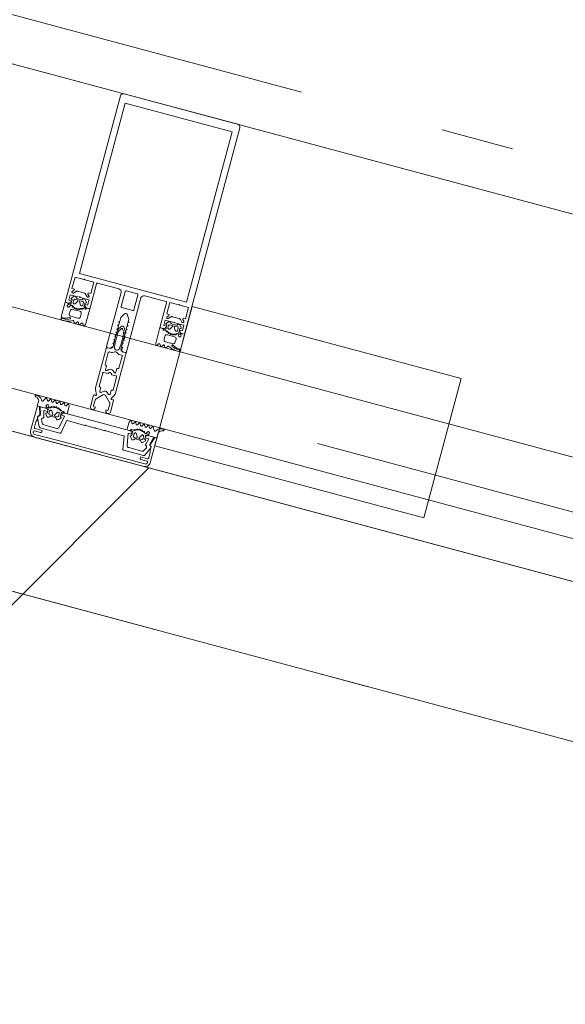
# Model space of a CAD drawing. Header units: millimetres. Extents: x -62314 to 79800, y -34032 to 28340.
# Tile 46 of 85: x 46774 to 47039, y -24193 to -23716. Entities that reach past the tile are written whole.
import ezdxf

# ---------------------------------------------------------------- set-up
doc = ezdxf.new("R2010")
doc.units = ezdxf.units.MM
doc.header["$LTSCALE"] = 508
doc.header["$PDMODE"] = 1
doc.header["$PDSIZE"] = -2
doc.linetypes.add('Dash Style-1', pattern=[0.41664, 0.20828, -0.20836])
doc.linetypes.add('Dash Style-6', pattern=[1.04164, 0.625, -0.20828, 0.06943, -0.13893])
for name, color, linetype, lineweight in [('(00) tekening-lijn draairichting', 7, 'Dash Style-1', 0), ('(00) tekening-stramien-algemeen', 7, 'Dash Style-6', 0), ('(__) constructies_materialen-t4 rubber', 7, 'Continuous', 0), ('(__) constructies_materialen-Xh4 alu producten', 140, 'Continuous', 0), ('None', 7, 'Continuous', 0)]:
    doc.layers.add(name, color=color, linetype=linetype, lineweight=lineweight)

# ---------------------------------------------------------------- blocks, each defined once
blk = doc.blocks.new('Group-55-1')
at = {"layer": '(__) constructies_materialen-Xh4 alu producten', "color": 1, "lineweight": 0}
for p, q in [((-28.5, 172), (28.5, 172)), ((-17.6, 79.5), (-17.6, 67.5)), ((-6.5, 80), (-17.1, 80)), ((-5, 51.5), (-5, 78.5)), ((-3.2, 79.5), (-3.2, 72.1)), ((2.7, 80), (-2.7, 80)), ((3.2, 72.1), (3.2, 79.5)), ((5, 78.5), (5, 51.5)), ((17.1, 80), (6.5, 80)), ((17.6, 67.5), (17.6, 79.5)), ((-27.24, 72.35), (-26.18, 73.41)), ((-25.47, 73.7), (-22.13, 73.7)), ((-21.42, 73.41), (-20.36, 72.35)), ((-2.7, 71.6), (2.7, 71.6)), ((20.36, 72.35), (21.42, 73.41)), ((22.13, 73.7), (25.47, 73.7)), ((26.18, 73.41), (27.24, 72.35)), ((-3.5, 51), (-4.5, 51)), ((4.5, 51), (3.5, 51))]:
    blk.add_line(p, q, dxfattribs=at)
at = {"layer": '(__) constructies_materialen-Xh4 alu producten', "color": 1, "lineweight": 0, "flags": 128}
for points in [[(-30, 170.5, -0.198912), (-29.56, 171.56, -0.198912), (-28.5, 172)], [(28.5, 172, -0.198912), (29.56, 171.56, -0.198912), (30, 170.5)], [(-24.04, 80, -0.356394), (-23.8, 80.2, -0.356394), (-23.55, 80)], [(-17.6, 79.5, -0.198912), (-17.45, 79.85, -0.198912), (-17.1, 80)], [(-6.5, 80, -0.198912), (-5.44, 79.56, -0.198912), (-5, 78.5)], [(-3.2, 79.5, -0.198912), (-3.05, 79.85, -0.198912), (-2.7, 80)], [(2.7, 80, -0.198912), (3.06, 79.85, -0.198912), (3.2, 79.5)], [(5, 78.5, -0.198912), (5.44, 79.56, -0.198912), (6.5, 80)], [(17.1, 80, -0.198912), (17.46, 79.85, -0.198912), (17.6, 79.5)], [(23.56, 80, -0.356394), (23.8, 80.2, -0.356394), (24.05, 80)], [(-27.24, 72.35, -0.414214), (-27.94, 72.35, -0.414214), (-27.94, 73.05)], [(-26.18, 73.41, -0.098491), (-25.85, 73.63, -0.098491), (-25.47, 73.7)], [(-22.13, 73.7, -0.098491), (-21.74, 73.63, -0.098491), (-21.42, 73.41)], [(-19.65, 73.05, -0.414214), (-19.65, 72.35, -0.414214), (-20.36, 72.35)], [(-2.7, 71.6, -0.198912), (-3.05, 71.75, -0.198912), (-3.2, 72.1)], [(3.2, 72.1, -0.198912), (3.06, 71.75, -0.198912), (2.7, 71.6)], [(20.36, 72.35, -0.414214), (19.66, 72.35, -0.414214), (19.66, 73.05)], [(21.42, 73.41, -0.098491), (21.75, 73.63, -0.098491), (22.13, 73.7)], [(25.47, 73.7, -0.098491), (25.86, 73.63, -0.098491), (26.18, 73.41)], [(27.95, 73.05, -0.414214), (27.95, 72.35, -0.414214), (27.24, 72.35)], [(-24.04, 71.1, -0.356394), (-23.8, 71.3, -0.356394), (-23.55, 71.1)], [(-17.6, 67.5, -0.198912), (-17.74, 67.15, -0.198912), (-18.1, 67)], [(-0.86, 68.8, -0.267949), (0, 69.3, -0.267949), (0.87, 68.8)], [(18.1, 67, -0.198912), (17.75, 67.15, -0.198912), (17.6, 67.5)], [(23.56, 71.1, -0.356394), (23.8, 71.3, -0.356394), (24.05, 71.1)], [(-4.5, 51, -0.198912), (-4.85, 51.15, -0.198912), (-5, 51.5)], [(-2.5, 52, -0.198912), (-2.79, 51.29, -0.198912), (-3.5, 51)], [(3.5, 51, -0.198912), (2.8, 51.29, -0.198912), (2.5, 52)], [(5, 51.5, -0.198912), (4.86, 51.15, -0.198912), (4.5, 51)]]:
    blk.add_lwpolyline(points, format="xyb", dxfattribs=at)
for points in [[(-24.04, 71.1), (-28.5, 71.1), (-28.5, 68.4), (-27.3, 68.4), (-27.3, 67.8), (-28.1, 67), (-30, 67), (-30, 170.5)], [(26.9, 82.3), (26.9, 167.7), (-26.9, 167.7), (-26.9, 82.3), (26.9, 82.3)], [(30, 170.5), (30, 67), (28.1, 67), (27.3, 67.8), (27.3, 68.4), (28.5, 68.4), (28.5, 71.1), (24.05, 71.1)], [(-24.04, 80), (-28.5, 80), (-28.5, 74.3), (-27.3, 74.3), (-27.3, 73.7), (-27.94, 73.05)], [(-19.65, 73.05), (-20.3, 73.7), (-20.3, 74.3), (-19.1, 74.3), (-19.1, 80), (-23.55, 80)], [(23.56, 80), (19.1, 80), (19.1, 74.3), (20.3, 74.3), (20.3, 73.7), (19.66, 73.05)], [(27.95, 73.05), (27.3, 73.7), (27.3, 74.3), (28.5, 74.3), (28.5, 80), (24.05, 80)], [(-18.1, 67), (-19.5, 67), (-20.3, 67.8), (-20.3, 68.4), (-19.1, 68.4), (-19.1, 71.1), (-23.55, 71.1)], [(-0.86, 68.8), (-2, 66.84), (-2, 64.89), (-2.5, 64.6), (-2, 64.31), (-2, 63.09), (-2.5, 62.8), (-2, 62.51), (-2, 61.29), (-2.5, 61), (-2, 60.71), (-2, 59.49), (-2.5, 59.2), (-2, 58.91), (-2, 57.69), (-2.5, 57.4), (-2, 57.11), (-2, 55.89), (-2.5, 55.6), (-2, 55.31), (-2, 54.09), (-2.5, 53.8), (-2, 53.51), (-2, 52.29), (-2.5, 52)], [(2.5, 52), (2.5, 52.95), (2, 53.24), (2, 54.46), (2.5, 54.75), (2, 55.04), (2, 56.26), (2.5, 56.55), (2, 56.84), (2, 58.06), (2.5, 58.35), (2, 58.64), (2, 59.86), (2.5, 60.15), (2, 60.44), (2, 61.66), (2.5, 61.95), (2, 62.24), (2, 63.46), (2.5, 63.75), (2, 64.04), (2, 65.26), (2.5, 65.55), (2, 65.84), (2, 66.84), (0.87, 68.8)], [(23.56, 71.1), (19.1, 71.1), (19.1, 68.4), (20.3, 68.4), (20.3, 67.8), (19.5, 67), (18.1, 67)]]:
    blk.add_lwpolyline(points, dxfattribs=at)
blk = doc.blocks.new('Group-56-1')
at = {"layer": '(__) constructies_materialen-Xh4 alu producten', "color": 1, "lineweight": 0}
for p, q in [((-28.7, 2.4), (-28.7, 2.3)), ((-25.2, 2.9), (-28.2, 2.9)), ((-27.7, 1.3), (-23.7, 1.3)), ((27.5, 0), (-27.5, 0)), ((28.2, 2.9), (25.2, 2.9)), ((28.7, 2.3), (28.7, 2.4))]:
    blk.add_line(p, q, dxfattribs=at)
at = {"layer": '(__) constructies_materialen-Xh4 alu producten', "color": 1, "lineweight": 0, "flags": 128}
for points in [[(-30, 2.5), (-30, 15), (-28.93, 15), (-27.74, 11.32)], [(27.74, 11.32), (28.93, 15), (30, 15), (30, 2.5)], [(-28.4, 9.89), (-28.4, 8.5), (-28.7, 7.38), (-28.7, 4.6)], [(28.7, 4.6), (28.7, 7.38), (28.4, 8.5), (28.4, 9.89)], [(-28.2, 4.1), (-24.7, 4.1), (-24.7, 3.4)], [(-23.7, 1.3), (-10, 1.4), (10, 1.4), (23.7, 1.3), (27.7, 1.3)], [(24.7, 3.4), (24.7, 4.1), (28.2, 4.1)]]:
    blk.add_lwpolyline(points, dxfattribs=at)
for points in [[(-28.4, 9.89, -0.131659), (-28.31, 10.24, -0.131659), (-28.05, 10.5)], [(-27.74, 11.32, -0.171859), (-27.75, 10.86, -0.171859), (-28.05, 10.5)], [(28.05, 10.5, -0.171853), (27.75, 10.86, -0.171853), (27.74, 11.32)], [(28.05, 10.5, -0.131621), (28.31, 10.24, -0.131621), (28.4, 9.89)], [(-27.5, 0, -0.198912), (-29.27, 0.73, -0.198912), (-30, 2.5)], [(-28.2, 4.1, -0.198914), (-28.56, 4.25, -0.198914), (-28.7, 4.6)], [(-28.7, 2.4, -0.198908), (-28.56, 2.75, -0.198908), (-28.2, 2.9)], [(-27.7, 1.3, -0.198913), (-28.41, 1.59, -0.198913), (-28.7, 2.3)], [(-24.7, 3.4, -0.198895), (-24.85, 3.05, -0.198895), (-25.2, 2.9)], [(25.2, 2.9, -0.198907), (24.85, 3.05, -0.198907), (24.7, 3.4)], [(30, 2.5, -0.198916), (29.27, 0.73, -0.198916), (27.5, 0)], [(28.7, 2.3, -0.198916), (28.41, 1.59, -0.198916), (27.7, 1.3)], [(28.7, 4.6, -0.198906), (28.56, 4.25, -0.198906), (28.2, 4.1)], [(28.2, 2.9, -0.198901), (28.56, 2.75, -0.198901), (28.7, 2.4)]]:
    blk.add_lwpolyline(points, format="xyb", dxfattribs=at)
blk = doc.blocks.new('Group-57-1')
at = {"layer": '(__) constructies_materialen-Xh4 alu producten', "color": 1, "lineweight": 0}
for p, q in [((-28.44, 9.66), (-26.45, 5.39)), ((-15.49, 5.51), (-14.42, 11.6)), ((-14.12, 11.85), (-5.25, 11.85)), ((-4.75, 11.85), (-0.25, 11.85)), ((0.25, 11.85), (4.75, 11.85)), ((5.25, 11.85), (14.13, 11.85)), ((14.43, 11.6), (15.5, 5.51)), ((26.46, 5.39), (28.45, 9.66)), ((-25.55, 7.48), (-26.31, 9.11)), ((-26, 5.1), (-15.99, 5.1)), ((-18.02, 6.9), (-24.64, 6.9)), ((15.99, 5.1), (26, 5.1)), ((24.65, 6.9), (18.02, 6.9)), ((26.32, 9.11), (25.55, 7.48))]:
    blk.add_line(p, q, dxfattribs=at)
at = {"layer": '(__) constructies_materialen-Xh4 alu producten', "color": 1, "lineweight": 0, "flags": 128}
for points in [[(-25.57, 10.66), (-26.36, 13.6), (-24.5, 13.6), (-24.5, 14.2), (-25.3, 15), (-28.5, 15), (-27.49, 11.26)], [(17.04, 7.73), (16, 13.6), (17.5, 13.6), (17.5, 14.2), (16.7, 15), (-16.7, 15), (-17.5, 14.2), (-17.5, 13.6), (-16, 13.6), (-17.03, 7.73)], [(27.5, 11.26), (28.5, 15), (25.3, 15), (24.5, 14.2), (24.5, 13.6), (26.37, 13.6), (25.58, 10.66)]]:
    blk.add_lwpolyline(points, dxfattribs=at)
for points in [[(-27.98, 10.51, 0.236755), (-28.43, 10.2, 0.236755), (-28.44, 9.66)], [(-27.98, 10.51, 0.21383), (-27.57, 10.77, 0.21383), (-27.49, 11.26)], [(-25.96, 9.93, 0.212969), (-26.32, 9.6, 0.212969), (-26.31, 9.11)], [(-25.96, 9.93, 0.190265), (-25.62, 10.22, 0.190265), (-25.57, 10.66)], [(-14.12, 11.85, 0.176327), (-14.32, 11.78, 0.176327), (-14.42, 11.6)], [(-4.75, 11.85, 0.350781), (-5, 12.05, 0.350781), (-5.25, 11.85)], [(0.25, 11.85, 0.350781), (0, 12.05, 0.350781), (-0.25, 11.85)], [(5.25, 11.85, 0.350781), (5, 12.05, 0.350781), (4.75, 11.85)], [(14.43, 11.6, 0.176327), (14.32, 11.78, 0.176327), (14.13, 11.85)], [(25.58, 10.66, 0.190265), (25.63, 10.22, 0.190265), (25.96, 9.93)], [(26.32, 9.11, 0.212969), (26.32, 9.6, 0.212969), (25.96, 9.93)], [(27.5, 11.26, 0.21383), (27.58, 10.77, 0.21383), (27.99, 10.51)], [(28.45, 9.66, 0.236755), (28.43, 10.2, 0.236755), (27.99, 10.51)], [(-26.45, 5.39, 0.142766), (-26.26, 5.18, 0.142766), (-26, 5.1)], [(-25.55, 7.48, 0.142766), (-25.18, 7.06, 0.142766), (-24.64, 6.9)], [(-18.02, 6.9, 0.176327), (-17.37, 7.14, 0.176327), (-17.03, 7.73)], [(-15.99, 5.1, 0.176327), (-15.66, 5.22, 0.176327), (-15.49, 5.51)], [(15.5, 5.51, 0.176327), (15.67, 5.22, 0.176327), (15.99, 5.1)], [(17.04, 7.73, 0.176327), (17.38, 7.14, 0.176327), (18.02, 6.9)], [(24.65, 6.9, 0.142766), (25.18, 7.06, 0.142766), (25.55, 7.48)], [(26, 5.1, 0.142766), (26.27, 5.18, 0.142766), (26.46, 5.39)]]:
    blk.add_lwpolyline(points, format="xyb", dxfattribs=at)
blk = doc.blocks.new('Group-58-1')
at = {"layer": '(__) constructies_materialen-t4 rubber', "color": 2, "lineweight": 0}
for p, q in [((-1.7, 61.04), (-0.86, 62.5)), ((0.87, 62.5), (1.71, 61.04)), ((-2.23, 57.71), (-2.04, 57.82)), ((-2.05, 57.18), (-2.23, 57.28)), ((-0.43, 61.55), (-1.15, 60.29)), ((1.16, 60.29), (0.44, 61.55)), ((2.05, 57.82), (2.24, 57.71)), ((2.24, 57.28), (2.06, 57.18)), ((-3.49, 48.8), (-3.49, 42.9)), ((-1.92, 49.3), (-2.99, 49.3)), ((-0.49, 49.96), (-1.42, 49.43)), ((1.43, 49.43), (0.5, 49.96)), ((3, 49.3), (1.93, 49.3)), ((3.42, 51), (5, 51)), ((3.5, 42.9), (3.5, 48.8)), ((5, 51), (5.01, 30.75)), ((-3.49, 38.45), (-3.49, 31.99)), ((-3.19, 42.6), (-2.89, 42.6)), ((-2.59, 42.3), (-2.59, 40.6)), ((-1.74, 40.24), (-1.05, 40.93)), ((1.07, 40.93), (1.75, 40.24)), ((2.61, 40.6), (2.61, 42.3)), ((2.91, 42.6), (3.2, 42.6)), ((3.5, 31.99), (3.5, 38.45)), ((-3.71, 27.66), (-4.81, 29.91)), ((-3.19, 31.69), (-2.89, 31.69)), ((-2.59, 31.39), (-2.59, 29.69)), ((-1.74, 29.34), (-1.05, 30.02)), ((1.07, 30.02), (1.75, 29.34)), ((2.61, 29.69), (2.61, 31.39)), ((2.91, 31.69), (3.2, 31.69)), ((4.82, 29.91), (3.73, 27.66)), ((-5, 21.29), (-4.99, 27)), ((-4.67, 27.29), (-4.01, 27.24)), ((-3.7, 24.94), (-3.7, 21.99)), ((-0.7, 28.35), (-3.4, 25.64)), ((3.41, 25.65), (0.71, 28.35)), ((3.71, 21.99), (3.71, 24.94)), ((4.03, 27.24), (4.68, 27.29)), ((5.01, 27), (5.01, 21.29)), ((-3.65, 20.29), (-4, 20.29)), ((4.01, 20.29), (3.66, 20.29))]:
    blk.add_line(p, q, dxfattribs=at)
at = {"layer": '(__) constructies_materialen-t4 rubber', "color": 2, "lineweight": 0, "flags": 128}
for points in [[(-0.86, 62.5, -0.267949), (0.01, 63, -0.267949), (0.87, 62.5)], [(-2.23, 57.28, -0.267951), (-2.35, 57.5, -0.267951), (-2.23, 57.71)], [(-2.04, 57.82, -0.006493), (-1.98, 59.12, -0.006493), (-1.9, 60.42)], [(-1.9, 60.42, -0.055381), (-1.83, 60.74, -0.055381), (-1.7, 61.04)], [(-1.29, 52.29, -0.01861), (-1.46, 55.96, -0.01861), (-1.35, 59.64)], [(-1.35, 59.64, -0.057234), (-1.29, 59.98, -0.057234), (-1.15, 60.29)], [(-0.43, 61.55, -0.267935), (0.01, 61.8, -0.267935), (0.44, 61.55)], [(1.16, 60.29, -0.057234), (1.3, 59.98, -0.057234), (1.36, 59.64)], [(1.36, 59.64, -0.018611), (1.47, 55.96, -0.018611), (1.3, 52.29)], [(1.71, 61.04, -0.055381), (1.84, 60.74, -0.055381), (1.91, 60.42)], [(1.91, 60.42, -0.006493), (1.99, 59.12, -0.006493), (2.05, 57.82)], [(2.24, 57.71, -0.267951), (2.36, 57.5, -0.267951), (2.24, 57.28)], [(-1.92, 52.61, -0.208715), (-2.31, 51.48, -0.208715), (-3.41, 51)], [(-1.92, 52.61, -0.011432), (-2.04, 54.89, -0.011432), (-2.05, 57.18)], [(3.42, 51, -0.208715), (2.32, 51.48, -0.208715), (1.93, 52.61)], [(2.06, 57.18, -0.011432), (2.05, 54.89, -0.011432), (1.93, 52.61)], [(-3.49, 48.8, -0.199047), (-3.35, 49.15, -0.199047), (-2.99, 49.3)], [(-1.42, 49.43, -0.065543), (-1.66, 49.33, -0.065543), (-1.92, 49.3)], [(1.3, 52.29, -0.198979), (0.92, 51.38, -0.198979), (0.01, 51, -0.198979), (-0.91, 51.38, -0.198979), (-1.29, 52.29)], [(-0.49, 49.96, -0.131279), (0.01, 50.1, -0.131279), (0.5, 49.96)], [(1.93, 49.3, -0.065543), (1.67, 49.33, -0.065543), (1.43, 49.43)], [(3, 49.3, -0.199048), (3.36, 49.15, -0.199048), (3.5, 48.8)], [(-3.19, 42.6, -0.198912), (-3.41, 42.68, -0.198912), (-3.49, 42.9)], [(-3.49, 38.45, -0.199004), (-3.35, 38.8, -0.199004), (-2.99, 38.95)], [(-2.89, 42.6, -0.198894), (-2.68, 42.51, -0.198894), (-2.59, 42.3)], [(-1.74, 40.24, -0.303299), (-2.29, 40.13, -0.303299), (-2.59, 40.6)], [(-1.05, 40.93, -0.199063), (0.01, 41.37, -0.199063), (1.07, 40.93)], [(-0.35, 39.61, -0.199054), (0.01, 39.76, -0.199054), (0.36, 39.61)], [(2.61, 40.6, -0.303353), (2.3, 40.13, -0.303353), (1.75, 40.24)], [(2.61, 42.3, -0.198931), (2.69, 42.51, -0.198931), (2.91, 42.6)], [(3, 38.95, -0.198912), (3.36, 38.8, -0.198912), (3.5, 38.45)], [(3.5, 42.9, -0.198912), (3.42, 42.68, -0.198912), (3.2, 42.6)], [(-4.81, 29.91, -0.054598), (-4.95, 30.32, -0.054598), (-4.99, 30.75)], [(-3.19, 31.69, -0.198912), (-3.41, 31.78, -0.198912), (-3.49, 31.99)], [(-2.89, 31.69, -0.198893), (-2.68, 31.6, -0.198893), (-2.59, 31.39)], [(-1.74, 29.34, -0.303299), (-2.29, 29.23, -0.303299), (-2.59, 29.69)], [(-1.05, 30.02, -0.199047), (0.01, 30.46, -0.199047), (1.07, 30.02)], [(-0.7, 28.35, -0.199046), (0.01, 28.64, -0.199046), (0.71, 28.35)], [(2.61, 29.69, -0.303353), (2.3, 29.23, -0.303353), (1.75, 29.34)], [(2.61, 31.39, -0.198931), (2.69, 31.6, -0.198931), (2.91, 31.69)], [(3.5, 31.99, -0.198912), (3.42, 31.78, -0.198912), (3.2, 31.69)], [(5.01, 30.75, -0.054549), (4.96, 30.32, -0.054549), (4.82, 29.91)], [(-4.99, 27, -0.210285), (-4.9, 27.22, -0.210285), (-4.67, 27.29)], [(-3.71, 27.66, -0.267953), (-3.74, 27.36, -0.267953), (-4.01, 27.24)], [(-3.7, 24.94, -0.098491), (-3.62, 25.32, -0.098491), (-3.4, 25.64)], [(3.41, 25.65, -0.098491), (3.63, 25.32, -0.098491), (3.71, 24.94)], [(4.03, 27.24, -0.267892), (3.75, 27.36, -0.267892), (3.73, 27.66)], [(4.68, 27.29, -0.210208), (4.91, 27.22, -0.210208), (5.01, 27)], [(-4, 20.29, -0.198942), (-4.7, 20.59, -0.198942), (-5, 21.29)], [(-3.4, 21.69, -0.198912), (-3.61, 21.78, -0.198912), (-3.7, 21.99)], [(-2.65, 21.29, -0.198912), (-2.94, 20.59, -0.198912), (-3.65, 20.29)], [(3.66, 20.29, -0.198912), (2.95, 20.59, -0.198912), (2.66, 21.29)], [(3.71, 21.99, -0.198912), (3.62, 21.78, -0.198912), (3.41, 21.69)], [(5.01, 21.29, -0.198883), (4.71, 20.59, -0.198883), (4.01, 20.29)]]:
    blk.add_lwpolyline(points, format="xyb", dxfattribs=at)
for points in [[(-4.99, 30.75), (-4.99, 51), (-3.41, 51)], [(-0.35, 39.61), (-1.01, 38.95), (-2.99, 38.95)], [(3, 38.95), (1.02, 38.95), (0.36, 39.61)], [(-3.4, 21.69), (-2.65, 21.69), (-2.65, 21.29)], [(2.66, 21.29), (2.66, 21.69), (3.41, 21.69)]]:
    blk.add_lwpolyline(points, dxfattribs=at)
blk = doc.blocks.new('45 schueco vliesgevel verticaal')
at = {"layer": 'None', "color": 2, "linetype": 'Continuous', "lineweight": 0, "transparency": 33554687}
blk.add_point((0, 0), dxfattribs=at)
at = {"layer": '(__) constructies_materialen-Xh4 alu producten', "color": 1}
for name in ['Group-55-1', 'Group-58-1', 'Group-56-1', 'Group-57-1']:
    blk.add_blockref(name, (0, 0), dxfattribs=at)
blk = doc.blocks.new('Group-73-1')
at = {"layer": '(__) constructies_materialen-t4 rubber', "color": 2, "lineweight": 0}
for p, q in [((2752.44, 242.74), (2753.25, 243.71)), ((2759.18, 243.71), (2760, 242.74)), ((2752.06, 240), (2752.71, 240)), ((2753.46, 239.4), (2752.25, 239.4)), ((2753.82, 242.1), (2753.82, 240.9)), ((2753.87, 238.88), (2754.01, 238.95)), ((2755.52, 242.6), (2754.32, 242.6)), ((2754.32, 240.4), (2754.59, 240.4)), ((2754.44, 238.76), (2754.49, 238.56)), ((2754.85, 240.55), (2755.78, 242.15)), ((2755.07, 243.2), (2757.37, 243.2)), ((2756.66, 242.15), (2757.58, 240.55)), ((2758.12, 242.6), (2756.92, 242.6)), ((2757.84, 240.4), (2758.12, 240.4)), ((2757.89, 238.71), (2758.08, 238.6)), ((2758.49, 238.82), (2758.49, 238.97)), ((2758.62, 240.9), (2758.62, 242.1)), ((2760.32, 239.4), (2759.03, 239.4)), ((2759.69, 238.79), (2759.97, 238.3)), ((2759.71, 240), (2760.32, 240)), ((2751.44, 236.19), (2750.96, 235.36)), ((2752.65, 235.37), (2752.18, 236.18)), ((2753.67, 236.23), (2753.17, 235.37)), ((2754.85, 235.37), (2754.35, 236.23)), ((2754.98, 238.41), (2755.09, 238.51)), ((2755.87, 236.22), (2755.37, 235.37)), ((2755.57, 238.43), (2755.67, 238.26)), ((2756.18, 238.24), (2756.26, 238.37)), ((2757.05, 235.37), (2756.56, 236.23)), ((2756.75, 238.42), (2756.89, 238.28)), ((2757.39, 238.39), (2757.43, 238.53)), ((2758.07, 236.22), (2757.57, 235.37)), ((2759.25, 235.37), (2758.75, 236.22)), ((2760.27, 236.22), (2759.77, 235.37)), ((2761.45, 235.37), (2760.95, 236.22)), ((2762.84, 236.9), (2761.97, 235.38)), ((2767.09, 235.21), (2766.2, 235.21))]:
    blk.add_line(p, q, dxfattribs=at)
at = {"layer": '(__) constructies_materialen-t4 rubber', "color": 2, "lineweight": 0, "flags": 128}
for points in [[(2753.25, 243.71, -0.261819), (2753.99, 243.99, -0.261819), (2754.6, 243.51)], [(2755.07, 243.2, -0.148069), (2754.79, 243.28, -0.148069), (2754.6, 243.51)], [(2757.83, 243.51, -0.148062), (2757.64, 243.28, -0.148062), (2757.37, 243.2)], [(2757.83, 243.51, -0.26185), (2758.45, 243.99, -0.26185), (2759.18, 243.71)], [(2751.37, 240, -0.182652), (2751.57, 239.92, -0.182652), (2751.67, 239.74)], [(2752.16, 239.3, -0.182712), (2751.83, 239.42, -0.182712), (2751.67, 239.74)], [(2752.25, 239.4, -0.327116), (2751.93, 239.63, -0.327116), (2752.06, 240)], [(2752.52, 242.29, -0.221724), (2752.37, 242.5, -0.221724), (2752.44, 242.74)], [(2753, 240.37, -0.229025), (2752.94, 240.11, -0.229025), (2752.71, 240)], [(2753, 240.37, -0.060463), (2752.92, 241.12, -0.060463), (2753.02, 241.87)], [(2753.87, 238.88, -0.260899), (2753.58, 238.89, -0.260899), (2753.44, 239.14)], [(2753.46, 239.4, -0.078353), (2753.56, 239.38, -0.078353), (2753.64, 239.34)], [(2758.74, 239.31, -0.155968), (2756.19, 238.51, -0.155968), (2753.64, 239.34)], [(2753.82, 242.1, -0.198871), (2753.96, 242.45, -0.198871), (2754.32, 242.6)], [(2754.32, 240.4, -0.198871), (2753.96, 240.55, -0.198871), (2753.82, 240.9)], [(2754.01, 238.95, -0.226266), (2754.27, 238.95, -0.226266), (2754.44, 238.76)], [(2754.85, 240.55, -0.131687), (2754.74, 240.44, -0.131687), (2754.59, 240.4)], [(2755.09, 238.51, -0.226265), (2755.35, 238.58, -0.226265), (2755.57, 238.43)], [(2755.52, 242.6, -0.267946), (2755.78, 242.45, -0.267946), (2755.78, 242.15)], [(2756.66, 242.15, -0.26797), (2756.66, 242.45, -0.26797), (2756.92, 242.6)], [(2757.43, 238.53, -0.226253), (2757.62, 238.73, -0.226253), (2757.89, 238.71)], [(2757.84, 240.4, -0.131694), (2757.69, 240.44, -0.131694), (2757.58, 240.55)], [(2758.49, 238.82, -0.260887), (2758.34, 238.6, -0.260887), (2758.08, 238.6)], [(2758.12, 242.6, -0.198958), (2758.47, 242.45, -0.198958), (2758.62, 242.1)], [(2758.62, 240.9, -0.198959), (2758.47, 240.55, -0.198959), (2758.12, 240.4)], [(2758.49, 238.97, -0.193971), (2758.6, 239.19, -0.193971), (2758.84, 239.29)], [(2758.74, 239.31, -0.076678), (2758.88, 239.38, -0.076678), (2759.03, 239.4)], [(2758.84, 239.29, -0.129812), (2759.33, 239.15, -0.129812), (2759.69, 238.79)], [(2759.42, 241.87, -0.063362), (2759.52, 241.08, -0.063362), (2759.42, 240.3)], [(2759.71, 240, -0.196818), (2759.5, 240.09, -0.196818), (2759.42, 240.3)], [(2760, 242.74, -0.22166), (2760.06, 242.5, -0.22166), (2759.92, 242.29)], [(2760.92, 240, -0.414214), (2760.62, 239.7, -0.414214), (2760.32, 240)], [(2760.32, 239.4, -0.414214), (2760.97, 238.75, -0.414213), (2760.32, 238.1)], [(2750.96, 235.36, -0.268734), (2750.7, 235.21, -0.268734), (2750.44, 235.36)], [(2751.44, 236.19, -0.278767), (2751.81, 236.41, -0.278767), (2752.18, 236.18)], [(2753.17, 235.37, -0.266603), (2752.91, 235.22, -0.266603), (2752.65, 235.37)], [(2753.67, 236.23, -0.242926), (2754.01, 236.4, -0.242926), (2754.35, 236.23)], [(2754.98, 238.41, -0.260964), (2754.69, 238.35, -0.260964), (2754.49, 238.56)], [(2755.37, 235.37, -0.266055), (2755.11, 235.22, -0.266055), (2754.85, 235.37)], [(2756.18, 238.24, -0.260942), (2755.92, 238.11, -0.260942), (2755.67, 238.26)], [(2755.87, 236.22, -0.235422), (2756.21, 236.39, -0.235422), (2756.56, 236.23)], [(2756.26, 238.37, -0.226321), (2756.49, 238.51, -0.226321), (2756.75, 238.42)], [(2757.39, 238.39, -0.260947), (2757.17, 238.2, -0.260947), (2756.89, 238.28)], [(2757.57, 235.37, -0.266523), (2757.31, 235.22, -0.266523), (2757.05, 235.37)], [(2758.07, 236.22, -0.244643), (2758.41, 236.4, -0.244643), (2758.75, 236.22)], [(2759.77, 235.37, -0.265486), (2759.51, 235.22, -0.265486), (2759.25, 235.37)], [(2760.32, 238.1, -0.131666), (2760.12, 238.15, -0.131666), (2759.97, 238.3)], [(2760.27, 236.22, -0.244088), (2760.61, 236.4, -0.244088), (2760.95, 236.22)], [(2761.97, 235.38, -0.266662), (2761.71, 235.22, -0.266662), (2761.45, 235.37)], [(2762.84, 236.9, -0.279208), (2763.3, 237.15, -0.279208), (2763.73, 236.86)], [(2765.88, 235.24, -0.120772), (2764.6, 235.79, -0.120772), (2763.73, 236.86)], [(2767.13, 235.81, -0.118471), (2765.89, 236.3, -0.118471), (2765.02, 237.31)], [(2766.2, 235.21, -0.020615), (2766.04, 235.22, -0.020615), (2765.88, 235.24)], [(2767.13, 235.81, -0.393258), (2767.39, 235.49, -0.393258), (2767.09, 235.21)]]:
    blk.add_lwpolyline(points, format="xyb", dxfattribs=at)
for points in [[(2750.44, 235.36), (2750.02, 236.1), (2750.02, 240), (2751.37, 240)], [(2752.16, 239.3), (2753.44, 239.3), (2753.44, 239.14)], [(2753.02, 241.87), (2753.02, 242), (2752.52, 242.29)], [(2759.92, 242.29), (2759.42, 242), (2759.42, 241.87)], [(2760.92, 240), (2765.02, 240), (2765.02, 237.31)]]:
    blk.add_lwpolyline(points, dxfattribs=at)
blk = doc.blocks.new('Group-74-1')
at = {"layer": 'None', "color": 2, "linetype": 'Continuous', "lineweight": 0, "transparency": 33554687}
blk.add_point((2735.01, 255), dxfattribs=at)
at = {"layer": '(__) constructies_materialen-t4 rubber', "color": 7}
blk.add_blockref('Group-73-1', (0, 0), dxfattribs=at)
blk = doc.blocks.new('Group-75-1')
at = {"layer": '(__) constructies_materialen-t4 rubber', "color": 2, "lineweight": 0}
for p, q in [((2754.05, 195.8), (2753.56, 196.65)), ((2755.25, 196.65), (2754.76, 195.8)), ((2756.26, 195.8), (2755.77, 196.65)), ((2757.45, 196.65), (2756.97, 195.8)), ((2758.44, 195.85), (2757.97, 196.65)), ((2763.56, 195.9), (2764.17, 195.9)), ((2764.57, 196.8), (2763.9, 196.8)), ((2764.77, 196.5), (2764.77, 196.6)), ((2756.01, 191.4), (2756.01, 192.9)), ((2757.01, 193.9), (2760.61, 193.9)), ((2763.11, 195.51), (2760.9, 194.53)), ((2761.61, 192.9), (2761.61, 191.4)), ((2764.81, 195.6), (2763.52, 195.6)), ((2765.01, 188), (2765.01, 195.4)), ((2754.65, 188), (2755.3, 188)), ((2756.06, 188.6), (2754.84, 188.6)), ((2756.41, 185.9), (2756.41, 187.1)), ((2756.47, 189.12), (2756.6, 189.05)), ((2756.91, 187.6), (2757.19, 187.6)), ((2760.61, 190.4), (2757.01, 190.4)), ((2757.03, 189.24), (2757.08, 189.44)), ((2757.45, 187.45), (2758.37, 185.85)), ((2757.57, 189.59), (2757.68, 189.49)), ((2758.17, 189.57), (2758.27, 189.74)), ((2758.78, 189.75), (2758.86, 189.63)), ((2759.25, 185.85), (2760.17, 187.45)), ((2759.34, 189.58), (2759.49, 189.72)), ((2759.98, 189.6), (2760.03, 189.47)), ((2760.43, 187.6), (2760.71, 187.6)), ((2760.49, 189.29), (2760.67, 189.4)), ((2761.08, 189.18), (2761.09, 189.03)), ((2761.21, 187.1), (2761.21, 185.9)), ((2762.91, 188.6), (2761.63, 188.6)), ((2762.28, 189.21), (2762.56, 189.7)), ((2762.3, 188), (2762.91, 188)), ((2763.51, 188), (2765.01, 188)), ((2755.03, 185.26), (2755.85, 184.29)), ((2758.11, 185.4), (2756.91, 185.4)), ((2757.66, 184.8), (2759.96, 184.8)), ((2760.71, 185.4), (2759.51, 185.4)), ((2761.77, 184.29), (2762.59, 185.26))]:
    blk.add_line(p, q, dxfattribs=at)
at = {"layer": '(__) constructies_materialen-t4 rubber', "color": 2, "lineweight": 0, "flags": 128}
for points in [[(2753.04, 196.65), (2752.61, 195.9), (2752.61, 188), (2753.96, 188)], [(2754.76, 188.7), (2756.03, 188.7), (2756.03, 188.85)], [(2755.61, 186.13), (2755.61, 186), (2755.11, 185.71)], [(2762.51, 185.71), (2762.01, 186), (2762.01, 186.13)]]:
    blk.add_lwpolyline(points, dxfattribs=at)
for points in [[(2753.56, 196.65, 0.267966), (2753.3, 196.8, 0.267966), (2753.04, 196.65)], [(2754.05, 195.8, 0.267925), (2754.41, 195.6, 0.267925), (2754.76, 195.8)], [(2755.77, 196.65, 0.267966), (2755.51, 196.8, 0.267966), (2755.25, 196.65)], [(2756.26, 195.8, 0.267956), (2756.61, 195.6, 0.267956), (2756.97, 195.8)], [(2757.97, 196.65, 0.267966), (2757.71, 196.8, 0.267966), (2757.45, 196.65)], [(2758.44, 195.85, 0.187268), (2758.73, 195.63, 0.187268), (2759.1, 195.66)], [(2763.9, 196.8, 0.058228), (2761.43, 196.51, 0.058228), (2759.1, 195.66)], [(2763.56, 195.9, 0.06132), (2762.03, 195.71, 0.06132), (2760.59, 195.16)], [(2764.17, 195.9, 0.198963), (2764.59, 196.07, 0.198963), (2764.77, 196.5)], [(2764.77, 196.6, 0.19905), (2764.71, 196.74, 0.19905), (2764.57, 196.8)], [(2757.01, 193.9, 0.198912), (2756.3, 193.61, 0.198912), (2756.01, 192.9)], [(2756.01, 191.4, 0.198912), (2756.3, 190.69, 0.198912), (2757.01, 190.4)], [(2760.59, 195.16, 0.403832), (2760.44, 194.7, 0.403832), (2760.9, 194.53)], [(2761.61, 192.9, 0.198912), (2761.32, 193.61, 0.198912), (2760.61, 193.9)], [(2760.61, 190.4, 0.198912), (2761.32, 190.69, 0.198912), (2761.61, 191.4)], [(2763.52, 195.6, 0.052384), (2763.31, 195.58, 0.052384), (2763.11, 195.51)], [(2765.01, 195.4, 0.198885), (2764.95, 195.54, 0.198885), (2764.81, 195.6)], [(2753.96, 188, 0.182652), (2754.16, 188.07, 0.182652), (2754.26, 188.26)], [(2754.76, 188.7, 0.182712), (2754.43, 188.57, 0.182712), (2754.26, 188.26)], [(2754.84, 188.6, 0.327116), (2754.52, 188.37, 0.327116), (2754.65, 188)], [(2755.59, 187.63, 0.229025), (2755.54, 187.89, 0.229025), (2755.3, 188)], [(2755.59, 187.63, 0.060463), (2755.51, 186.88, 0.060463), (2755.61, 186.13)], [(2756.47, 189.12, 0.260899), (2756.17, 189.11, 0.260899), (2756.03, 188.85)], [(2756.06, 188.6, 0.078353), (2756.15, 188.61, 0.078353), (2756.23, 188.66)], [(2761.34, 188.69, 0.155968), (2758.78, 189.49, 0.155968), (2756.23, 188.66)], [(2756.91, 187.6, 0.198871), (2756.56, 187.45, 0.198871), (2756.41, 187.1)], [(2756.6, 189.05, 0.226266), (2756.86, 189.04, 0.226266), (2757.03, 189.24)], [(2757.57, 189.59, 0.260964), (2757.29, 189.65, 0.260964), (2757.08, 189.44)], [(2757.45, 187.45, 0.131687), (2757.34, 187.56, 0.131687), (2757.19, 187.6)], [(2757.68, 189.49, 0.226265), (2757.94, 189.41, 0.226265), (2758.17, 189.57)], [(2758.78, 189.75, 0.260942), (2758.52, 189.89, 0.260942), (2758.27, 189.74)], [(2758.86, 189.63, 0.226321), (2759.09, 189.49, 0.226321), (2759.34, 189.58)], [(2759.98, 189.6, 0.260947), (2759.77, 189.8, 0.260947), (2759.49, 189.72)], [(2760.03, 189.47, 0.226253), (2760.21, 189.27, 0.226253), (2760.49, 189.29)], [(2760.43, 187.6, 0.131694), (2760.28, 187.56, 0.131694), (2760.17, 187.45)], [(2761.08, 189.18, 0.260887), (2760.94, 189.4, 0.260887), (2760.67, 189.4)], [(2761.21, 187.1, 0.198959), (2761.06, 187.45, 0.198959), (2760.71, 187.6)], [(2761.09, 189.03, 0.193971), (2761.19, 188.8, 0.193971), (2761.43, 188.71)], [(2761.34, 188.69, 0.076678), (2761.47, 188.62, 0.076678), (2761.63, 188.6)], [(2761.43, 188.71, 0.129812), (2761.92, 188.85, 0.129812), (2762.28, 189.21)], [(2762.3, 188, 0.196818), (2762.1, 187.91, 0.196818), (2762.01, 187.7)], [(2762.01, 186.13, 0.063362), (2762.11, 186.91, 0.063362), (2762.01, 187.7)], [(2762.91, 189.9, 0.131666), (2762.71, 189.85, 0.131666), (2762.56, 189.7)], [(2762.91, 188.6, 0.414214), (2763.56, 189.25, 0.414214), (2762.91, 189.9)], [(2763.51, 188, 0.414214), (2763.21, 188.3, 0.414214), (2762.91, 188)], [(2755.11, 185.71, 0.221724), (2754.96, 185.5, 0.221724), (2755.03, 185.26)], [(2755.85, 184.29, 0.261819), (2756.58, 184.01, 0.261819), (2757.2, 184.49)], [(2756.41, 185.9, 0.198871), (2756.56, 185.55, 0.198871), (2756.91, 185.4)], [(2757.66, 184.8, 0.148069), (2757.38, 184.72, 0.148069), (2757.2, 184.49)], [(2758.11, 185.4, 0.267946), (2758.37, 185.55, 0.267946), (2758.37, 185.85)], [(2759.25, 185.85, 0.26797), (2759.25, 185.55, 0.26797), (2759.51, 185.4)], [(2760.42, 184.49, 0.148062), (2760.24, 184.72, 0.148062), (2759.96, 184.8)], [(2760.42, 184.49, 0.26185), (2761.04, 184.01, 0.26185), (2761.77, 184.29)], [(2760.71, 185.4, 0.198958), (2761.06, 185.55, 0.198958), (2761.21, 185.9)], [(2762.59, 185.26, 0.22166), (2762.65, 185.5, 0.22166), (2762.51, 185.71)]]:
    blk.add_lwpolyline(points, format="xyb", dxfattribs=at)
blk = doc.blocks.new('Group-76-1')
at = {"layer": '(__) constructies_materialen-t4 rubber', "color": 2, "lineweight": 0}
for p, q in [((2710.85, 243.71), (2710.03, 242.74)), ((2717.59, 242.74), (2716.77, 243.71)), ((2710.31, 240), (2709.71, 240)), ((2709.71, 239.4), (2710.99, 239.4)), ((2710.34, 238.79), (2710.06, 238.3)), ((2711.41, 240.9), (2711.41, 242.1)), ((2711.54, 238.82), (2711.53, 238.97)), ((2711.91, 242.6), (2713.11, 242.6)), ((2712.19, 240.4), (2711.91, 240.4)), ((2712.13, 238.71), (2711.95, 238.6)), ((2713.37, 242.15), (2712.45, 240.55)), ((2714.96, 243.2), (2712.66, 243.2)), ((2715.17, 240.55), (2714.25, 242.15)), ((2714.51, 242.6), (2715.71, 242.6)), ((2715.71, 240.4), (2715.43, 240.4)), ((2715.59, 238.76), (2715.54, 238.56)), ((2716.15, 238.88), (2716.02, 238.95)), ((2716.21, 242.1), (2716.21, 240.9)), ((2716.56, 239.4), (2717.78, 239.4)), ((2717.97, 240), (2717.32, 240)), ((2702.94, 235.21), (2703.82, 235.21)), ((2707.18, 236.9), (2708.06, 235.38)), ((2708.57, 235.37), (2709.08, 236.22)), ((2709.76, 236.22), (2710.26, 235.37)), ((2710.77, 235.37), (2711.28, 236.22)), ((2711.96, 236.22), (2712.45, 235.37)), ((2712.64, 238.39), (2712.59, 238.53)), ((2712.97, 235.37), (2713.47, 236.23)), ((2713.28, 238.42), (2713.13, 238.28)), ((2713.84, 238.24), (2713.76, 238.37)), ((2714.16, 236.22), (2714.65, 235.37)), ((2714.45, 238.43), (2714.35, 238.26)), ((2715.05, 238.41), (2714.94, 238.51)), ((2715.17, 235.37), (2715.67, 236.23)), ((2716.36, 236.23), (2716.85, 235.37)), ((2717.37, 235.37), (2717.85, 236.18)), ((2718.58, 236.19), (2719.06, 235.36))]:
    blk.add_line(p, q, dxfattribs=at)
at = {"layer": '(__) constructies_materialen-t4 rubber', "color": 2, "lineweight": 0, "flags": 128}
for points in [[(2712.2, 243.51, 0.26185), (2711.58, 243.99, 0.26185), (2710.85, 243.71)], [(2712.2, 243.51, 0.148062), (2712.38, 243.28, 0.148062), (2712.66, 243.2)], [(2714.96, 243.2, 0.148069), (2715.24, 243.28, 0.148069), (2715.42, 243.51)], [(2716.77, 243.71, 0.261819), (2716.04, 243.99, 0.261819), (2715.42, 243.51)], [(2709.71, 239.4, 0.414214), (2709.06, 238.75, 0.414214), (2709.71, 238.1)], [(2709.11, 240, 0.414214), (2709.41, 239.7, 0.414214), (2709.71, 240)], [(2710.03, 242.74, 0.22166), (2709.96, 242.5, 0.22166), (2710.11, 242.29)], [(2710.31, 240, 0.196818), (2710.52, 240.09, 0.196818), (2710.61, 240.3)], [(2711.19, 239.29, 0.129812), (2710.7, 239.15, 0.129812), (2710.34, 238.79)], [(2710.61, 241.87, 0.063362), (2710.51, 241.08, 0.063362), (2710.61, 240.3)], [(2711.28, 239.31, 0.076678), (2711.14, 239.38, 0.076678), (2710.99, 239.4)], [(2711.53, 238.97, 0.193971), (2711.43, 239.19, 0.193971), (2711.19, 239.29)], [(2711.28, 239.31, 0.155968), (2713.84, 238.51, 0.155968), (2716.39, 239.34)], [(2711.91, 242.6, 0.198958), (2711.56, 242.45, 0.198958), (2711.41, 242.1)], [(2711.41, 240.9, 0.198959), (2711.56, 240.55, 0.198959), (2711.91, 240.4)], [(2711.54, 238.82, 0.260887), (2711.68, 238.6, 0.260887), (2711.95, 238.6)], [(2712.59, 238.53, 0.226253), (2712.4, 238.73, 0.226253), (2712.13, 238.71)], [(2712.19, 240.4, 0.131694), (2712.34, 240.44, 0.131694), (2712.45, 240.55)], [(2713.37, 242.15, 0.26797), (2713.37, 242.45, 0.26797), (2713.11, 242.6)], [(2714.51, 242.6, 0.267946), (2714.25, 242.45, 0.267946), (2714.25, 242.15)], [(2714.94, 238.51, 0.226265), (2714.68, 238.58, 0.226265), (2714.45, 238.43)], [(2715.17, 240.55, 0.131687), (2715.28, 240.44, 0.131687), (2715.43, 240.4)], [(2716.02, 238.95, 0.226266), (2715.76, 238.95, 0.226266), (2715.59, 238.76)], [(2716.21, 242.1, 0.198871), (2716.06, 242.45, 0.198871), (2715.71, 242.6)], [(2715.71, 240.4, 0.198871), (2716.06, 240.55, 0.198871), (2716.21, 240.9)], [(2716.15, 238.88, 0.260899), (2716.45, 238.89, 0.260899), (2716.59, 239.14)], [(2716.56, 239.4, 0.078353), (2716.47, 239.38, 0.078353), (2716.39, 239.34)], [(2717.03, 240.37, 0.060463), (2717.11, 241.12, 0.060463), (2717.01, 241.87)], [(2717.03, 240.37, 0.229025), (2717.08, 240.11, 0.229025), (2717.32, 240)], [(2717.51, 242.29, 0.221724), (2717.65, 242.5, 0.221724), (2717.59, 242.74)], [(2717.78, 239.4, 0.327116), (2718.09, 239.63, 0.327116), (2717.97, 240)], [(2717.86, 239.3, 0.182712), (2718.19, 239.42, 0.182712), (2718.36, 239.74)], [(2718.66, 240, 0.182652), (2718.46, 239.92, 0.182652), (2718.36, 239.74)], [(2702.89, 235.81, 0.393258), (2702.64, 235.49, 0.393258), (2702.94, 235.21)], [(2702.89, 235.81, 0.118471), (2704.13, 236.3, 0.118471), (2705.01, 237.31)], [(2703.82, 235.21, 0.020615), (2703.99, 235.22, 0.020615), (2704.15, 235.24)], [(2704.15, 235.24, 0.120772), (2705.42, 235.79, 0.120772), (2706.3, 236.86)], [(2707.18, 236.9, 0.279208), (2706.73, 237.15, 0.279208), (2706.3, 236.86)], [(2708.06, 235.38, 0.266662), (2708.31, 235.22, 0.266662), (2708.57, 235.37)], [(2709.76, 236.22, 0.244088), (2709.42, 236.4, 0.244088), (2709.08, 236.22)], [(2709.71, 238.1, 0.131666), (2709.91, 238.15, 0.131666), (2710.06, 238.3)], [(2710.26, 235.37, 0.265486), (2710.52, 235.22, 0.265486), (2710.77, 235.37)], [(2711.96, 236.22, 0.244643), (2711.62, 236.4, 0.244643), (2711.28, 236.22)], [(2712.45, 235.37, 0.266523), (2712.71, 235.22, 0.266523), (2712.97, 235.37)], [(2712.64, 238.39, 0.260947), (2712.85, 238.2, 0.260947), (2713.13, 238.28)], [(2713.76, 238.37, 0.226321), (2713.53, 238.51, 0.226321), (2713.28, 238.42)], [(2714.16, 236.22, 0.235422), (2713.81, 236.39, 0.235422), (2713.47, 236.23)], [(2713.84, 238.24, 0.260942), (2714.1, 238.11, 0.260942), (2714.35, 238.26)], [(2714.65, 235.37, 0.266055), (2714.91, 235.22, 0.266055), (2715.17, 235.37)], [(2715.05, 238.41, 0.260964), (2715.33, 238.35, 0.260964), (2715.54, 238.56)], [(2716.36, 236.23, 0.242926), (2716.01, 236.4, 0.242926), (2715.67, 236.23)], [(2716.85, 235.37, 0.266603), (2717.11, 235.22, 0.266603), (2717.37, 235.37)], [(2718.58, 236.19, 0.278767), (2718.21, 236.41, 0.278767), (2717.85, 236.18)], [(2719.06, 235.36, 0.268734), (2719.32, 235.21, 0.268734), (2719.58, 235.36)]]:
    blk.add_lwpolyline(points, format="xyb", dxfattribs=at)
for points in [[(2709.11, 240), (2705.01, 240), (2705.01, 237.31)], [(2710.11, 242.29), (2710.61, 242), (2710.61, 241.87)], [(2717.86, 239.3), (2716.59, 239.3), (2716.59, 239.14)], [(2717.01, 241.87), (2717.01, 242), (2717.51, 242.29)], [(2719.58, 235.36), (2720.01, 236.1), (2720.01, 240), (2718.66, 240)]]:
    blk.add_lwpolyline(points, dxfattribs=at)
blk = doc.blocks.new('Group-77-1')
at = {"layer": 'None', "color": 2, "linetype": 'Continuous', "lineweight": 0, "transparency": 33554687}
blk.add_point((2735.01, 255), dxfattribs=at)
at = {"layer": '(__) constructies_materialen-t4 rubber', "color": 7}
blk.add_blockref('Group-76-1', (0, 0), dxfattribs=at)
blk = doc.blocks.new('Group-78-1')
at = {"layer": '(__) constructies_materialen-t4 rubber', "color": 2, "lineweight": 0}
for p, q in [((2705.26, 196.5), (2705.26, 196.6)), ((2705.46, 196.8), (2706.13, 196.8)), ((2706.47, 195.9), (2705.86, 195.9)), ((2711.59, 195.85), (2712.05, 196.65)), ((2712.57, 196.65), (2713.06, 195.8)), ((2713.77, 195.8), (2714.26, 196.65)), ((2714.78, 196.65), (2715.27, 195.8)), ((2715.98, 195.8), (2716.46, 196.65)), ((2705.02, 188), (2705.02, 195.4)), ((2705.22, 195.6), (2706.51, 195.6)), ((2706.91, 195.51), (2709.12, 194.53)), ((2708.42, 192.9), (2708.42, 191.4)), ((2713.02, 193.9), (2709.42, 193.9)), ((2714.02, 191.4), (2714.02, 192.9)), ((2706.52, 188), (2705.02, 188)), ((2707.12, 188.6), (2708.4, 188.6)), ((2707.72, 188), (2707.12, 188)), ((2707.74, 189.21), (2707.46, 189.7)), ((2708.82, 187.1), (2708.82, 185.9)), ((2708.95, 189.18), (2708.94, 189.03)), ((2709.59, 187.6), (2709.32, 187.6)), ((2709.54, 189.29), (2709.35, 189.4)), ((2709.42, 190.4), (2713.02, 190.4)), ((2710.78, 185.85), (2709.85, 187.45)), ((2710.04, 189.6), (2710, 189.47)), ((2710.68, 189.58), (2710.54, 189.72)), ((2711.25, 189.75), (2711.17, 189.63)), ((2712.58, 187.45), (2711.66, 185.85)), ((2711.86, 189.57), (2711.76, 189.74)), ((2712.45, 189.59), (2712.34, 189.49)), ((2713.12, 187.6), (2712.84, 187.6)), ((2713, 189.24), (2712.94, 189.44)), ((2713.56, 189.12), (2713.42, 189.05)), ((2713.62, 185.9), (2713.62, 187.1)), ((2713.97, 188.6), (2715.19, 188.6)), ((2715.38, 188), (2714.72, 188)), ((2708.25, 184.29), (2707.44, 185.26)), ((2709.32, 185.4), (2710.52, 185.4)), ((2712.37, 184.8), (2710.07, 184.8)), ((2711.92, 185.4), (2713.12, 185.4)), ((2715, 185.26), (2714.18, 184.29))]:
    blk.add_line(p, q, dxfattribs=at)
at = {"layer": '(__) constructies_materialen-t4 rubber', "color": 2, "lineweight": 0, "flags": 128}
for points in [[(2705.26, 196.6, -0.19905), (2705.31, 196.74, -0.19905), (2705.46, 196.8)], [(2705.86, 195.9, -0.198963), (2705.43, 196.07, -0.198963), (2705.26, 196.5)], [(2706.13, 196.8, -0.058228), (2708.59, 196.51, -0.058228), (2710.93, 195.66)], [(2706.47, 195.9, -0.06132), (2707.99, 195.71, -0.06132), (2709.43, 195.16)], [(2711.59, 195.85, -0.187268), (2711.29, 195.63, -0.187268), (2710.93, 195.66)], [(2712.05, 196.65, -0.267966), (2712.31, 196.8, -0.267966), (2712.57, 196.65)], [(2713.77, 195.8, -0.267956), (2713.41, 195.6, -0.267956), (2713.06, 195.8)], [(2714.26, 196.65, -0.267966), (2714.52, 196.8, -0.267966), (2714.78, 196.65)], [(2715.98, 195.8, -0.267925), (2715.62, 195.6, -0.267925), (2715.27, 195.8)], [(2716.46, 196.65, -0.267966), (2716.72, 196.8, -0.267966), (2716.98, 196.65)], [(2705.02, 195.4, -0.198885), (2705.07, 195.54, -0.198885), (2705.22, 195.6)], [(2706.51, 195.6, -0.052384), (2706.72, 195.58, -0.052384), (2706.91, 195.51)], [(2708.42, 192.9, -0.198912), (2708.71, 193.61, -0.198912), (2709.42, 193.9)], [(2709.42, 190.4, -0.198912), (2708.71, 190.69, -0.198912), (2708.42, 191.4)], [(2709.43, 195.16, -0.403832), (2709.58, 194.7, -0.403832), (2709.12, 194.53)], [(2713.02, 193.9, -0.198912), (2713.72, 193.61, -0.198912), (2714.02, 192.9)], [(2714.02, 191.4, -0.198912), (2713.72, 190.69, -0.198912), (2713.02, 190.4)], [(2707.12, 188.6, -0.414214), (2706.47, 189.25, -0.414214), (2707.12, 189.9)], [(2706.52, 188, -0.414214), (2706.82, 188.3, -0.414214), (2707.12, 188)], [(2707.12, 189.9, -0.131666), (2707.32, 189.85, -0.131666), (2707.46, 189.7)], [(2707.72, 188, -0.196818), (2707.93, 187.91, -0.196818), (2708.02, 187.7)], [(2708.6, 188.71, -0.129812), (2708.1, 188.85, -0.129812), (2707.74, 189.21)], [(2708.02, 186.13, -0.063362), (2707.92, 186.91, -0.063362), (2708.02, 187.7)], [(2708.69, 188.69, -0.076678), (2708.55, 188.62, -0.076678), (2708.4, 188.6)], [(2708.94, 189.03, -0.193971), (2708.83, 188.8, -0.193971), (2708.6, 188.71)], [(2708.69, 188.69, -0.155968), (2711.24, 189.49, -0.155968), (2713.79, 188.66)], [(2708.82, 187.1, -0.198959), (2708.96, 187.45, -0.198959), (2709.32, 187.6)], [(2708.95, 189.18, -0.260887), (2709.09, 189.4, -0.260887), (2709.35, 189.4)], [(2710, 189.47, -0.226253), (2709.81, 189.27, -0.226253), (2709.54, 189.29)], [(2709.59, 187.6, -0.131694), (2709.74, 187.56, -0.131694), (2709.85, 187.45)], [(2710.04, 189.6, -0.260947), (2710.26, 189.8, -0.260947), (2710.54, 189.72)], [(2711.17, 189.63, -0.226321), (2710.94, 189.49, -0.226321), (2710.68, 189.58)], [(2711.25, 189.75, -0.260942), (2711.51, 189.89, -0.260942), (2711.76, 189.74)], [(2712.34, 189.49, -0.226265), (2712.08, 189.41, -0.226265), (2711.86, 189.57)], [(2712.45, 189.59, -0.260964), (2712.74, 189.65, -0.260964), (2712.94, 189.44)], [(2712.58, 187.45, -0.131687), (2712.69, 187.56, -0.131687), (2712.84, 187.6)], [(2713.42, 189.05, -0.226266), (2713.16, 189.04, -0.226266), (2713, 189.24)], [(2713.12, 187.6, -0.198871), (2713.47, 187.45, -0.198871), (2713.62, 187.1)], [(2713.56, 189.12, -0.260899), (2713.85, 189.11, -0.260899), (2714, 188.85)], [(2713.97, 188.6, -0.078353), (2713.88, 188.61, -0.078353), (2713.79, 188.66)], [(2714.43, 187.63, -0.229025), (2714.49, 187.89, -0.229025), (2714.72, 188)], [(2714.43, 187.63, -0.060463), (2714.52, 186.88, -0.060463), (2714.42, 186.13)], [(2715.19, 188.6, -0.327116), (2715.5, 188.37, -0.327116), (2715.38, 188)], [(2715.27, 188.7, -0.182712), (2715.6, 188.57, -0.182712), (2715.76, 188.26)], [(2716.06, 188, -0.182652), (2715.86, 188.07, -0.182652), (2715.76, 188.26)], [(2707.44, 185.26, -0.22166), (2707.37, 185.5, -0.22166), (2707.52, 185.71)], [(2709.6, 184.49, -0.26185), (2708.99, 184.01, -0.26185), (2708.25, 184.29)], [(2709.32, 185.4, -0.198958), (2708.96, 185.55, -0.198958), (2708.82, 185.9)], [(2709.6, 184.49, -0.148062), (2709.79, 184.72, -0.148062), (2710.07, 184.8)], [(2710.78, 185.85, -0.26797), (2710.78, 185.55, -0.26797), (2710.52, 185.4)], [(2711.92, 185.4, -0.267946), (2711.66, 185.55, -0.267946), (2711.66, 185.85)], [(2712.37, 184.8, -0.148069), (2712.64, 184.72, -0.148069), (2712.83, 184.49)], [(2714.18, 184.29, -0.261819), (2713.45, 184.01, -0.261819), (2712.83, 184.49)], [(2713.62, 185.9, -0.198871), (2713.47, 185.55, -0.198871), (2713.12, 185.4)], [(2714.92, 185.71, -0.221724), (2715.06, 185.5, -0.221724), (2715, 185.26)]]:
    blk.add_lwpolyline(points, format="xyb", dxfattribs=at)
for points in [[(2716.98, 196.65), (2717.42, 195.9), (2717.42, 188), (2716.06, 188)], [(2707.52, 185.71), (2708.02, 186), (2708.02, 186.13)], [(2715.27, 188.7), (2714, 188.7), (2714, 188.85)], [(2714.42, 186.13), (2714.42, 186), (2714.92, 185.71)]]:
    blk.add_lwpolyline(points, dxfattribs=at)
blk = doc.blocks.new('Group-79-1')
at = {"layer": '(__) constructies_materialen-t4 rubber', "color": 7}
for name in ['Group-78-1', 'Group-75-1']:
    blk.add_blockref(name, (0, 0), dxfattribs=at)
at = {"layer": 'None', "color": 17, "transparency": 33554687}
for name in ['Group-77-1', 'Group-74-1']:
    blk.add_blockref(name, (0, 0), dxfattribs=at)
at = {"layer": 'None', "color": 7, "transparency": 33554687, "rotation": 180}
blk.add_blockref('45 schueco vliesgevel verticaal', (2735.01, 255), dxfattribs=at)
blk = doc.blocks.new('Group-87-1')
at = {"layer": '(00) tekening-lijn draairichting', "color": 17, "linetype": 'Dash Style-1', "lineweight": 0, "transparency": 33554687}
blk.add_line((2705.01, 255), (3230.01, 1164.33), dxfattribs=at)
at = {"layer": 'None', "color": 17, "lineweight": 0, "transparency": 33554687}
blk.add_line((1731.01, 222.5), (2629.01, 222.5), dxfattribs=at)
at = {"layer": 'None', "color": 17, "lineweight": 0, "transparency": 33554687, "flags": 128}
for points in [[(0.02, 330), (3310, 330), (3310, 255), (0.02, 255)], [(12.01, 255), (3297.99, 255), (3297.99, 83), (12.01, 83)], [(2570, 244), (2705.01, 244), (2705.01, 174), (2570, 174)], [(12.01, 235), (3297.99, 235), (3297.99, 196.8), (12.01, 196.8)], [(17.01, 83), (3292.99, 83), (3292.99, -215.53), (17.01, -215.53)]]:
    blk.add_lwpolyline(points, close=True, dxfattribs=at)
at = {"layer": 'None', "color": 17, "transparency": 33554687}
blk.add_blockref('Group-79-1', (0, 0), dxfattribs=at)
blk = doc.blocks.new('bu-b-02')
at = {"layer": 'None', "color": 17, "transparency": 33554687}
blk.add_blockref('Group-87-1', (0, 0), dxfattribs=at)
blk = doc.blocks.new('blok b-v0-gevel_constructie')
at = {"layer": 'None', "color": 17, "transparency": 33554687, "rotation": 180}
blk.add_blockref('bu-b-02', (6930, 330), dxfattribs=at)
blk = doc.blocks.new('blok B 00')
at = {"layer": 'None', "color": 17, "transparency": 33554687}
blk.add_blockref('blok b-v0-gevel_constructie', (47480.01, -0.02), dxfattribs=at)
blk = doc.blocks.new('Group-195-1')
at = {"layer": '(00) tekening-stramien-algemeen', "color": 2, "lineweight": 0, "transparency": 33554687}
for p, q in [((71038.03, -10800), (-1886.06, -10800)), ((71038.03, -11070), (-1886.06, -11070))]:
    blk.add_line(p, q, dxfattribs=at)
blk = doc.blocks.new('Stramien blok B')
at = {"layer": 'None', "color": 17, "transparency": 33554687}
blk.add_blockref('Group-195-1', (0, 0), dxfattribs=at)

msp = doc.modelspace()

# ---------------------------------------------------------------- block references
at = {"layer": 'None', "color": 17, "transparency": 33554687}
for name, p, rotation in [('Stramien blok B', (0, 0), 344.9999645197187), ('blok B 00', (-3125.94, -10622.93), 344.9999999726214)]:
    msp.add_blockref(name, p, dxfattribs=dict(at, rotation=rotation))

doc.saveas('drawing.dxf')
